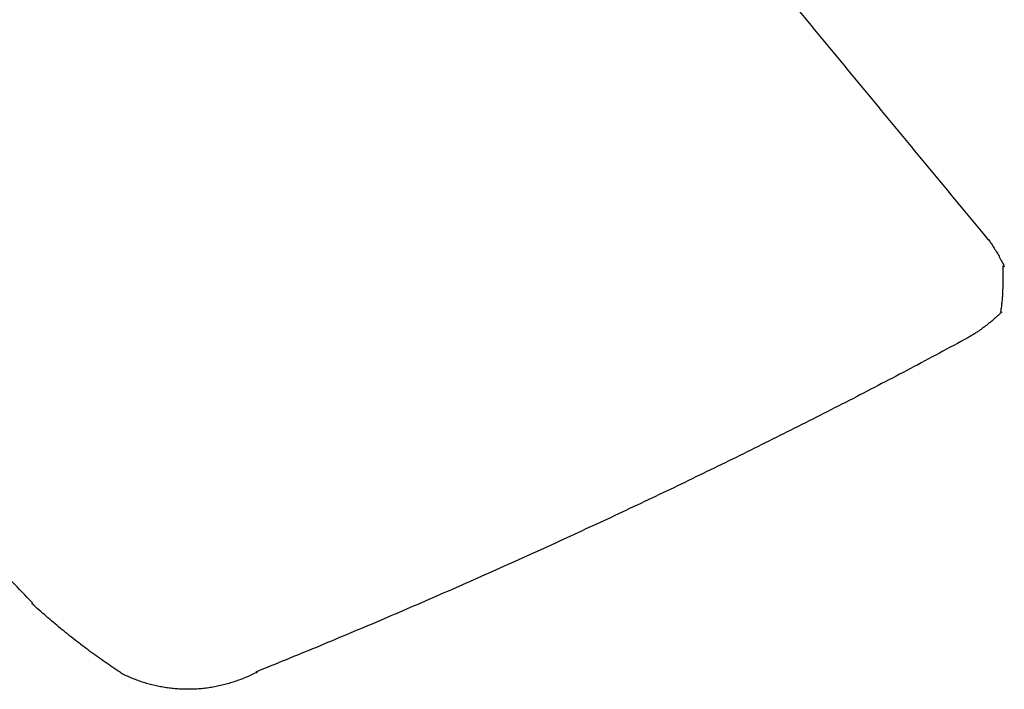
# Model space of a CAD drawing. Header units: inches. Extents: x 0 to 34, y 0 to 22.
# Tile 79 of 89: x 24.7226 to 24.7729, y 16.022 to 16.0562. Entities that reach past the tile are written whole.
import ezdxf

# ---------------------------------------------------------------- set-up
doc = ezdxf.new("R2010")
doc.units = ezdxf.units.IN
doc.header["$LTSCALE"] = 1.87
doc.header["$MEASUREMENT"] = 0
doc.layers.add('03___PRT_ALL_CURVES', color=7, linetype='CONTINUOUS')

msp = doc.modelspace()

# ---------------------------------------------------------------- linework, layer by layer
at = {"layer": '03___PRT_ALL_CURVES', "color": 40, "linetype": 'CONTINUOUS'}
for points in [[(24.761176, 16.058189, 0.5305), (24.762086, 16.057089, 0.5305), (24.762996, 16.055989, 0.5305), (24.763906, 16.054888, 0.5305)], [(24.763906, 16.054888, 0.5305), (24.764816, 16.053788, 0.5305), (24.765726, 16.052688, 0.5305), (24.766636, 16.051587, 0.5305)], [(24.766636, 16.051587, 0.5305), (24.767542, 16.050487, 0.5305), (24.768449, 16.049387, 0.5305), (24.769356, 16.048287, 0.5305)], [(24.769356, 16.048287, 0.5305), (24.770266, 16.047188, 0.5305), (24.771176, 16.046088, 0.5305), (24.772086, 16.044988, 0.5305)], [(24.772086, 16.044988, 0.5305), (24.772096, 16.044988, 0.5305), (24.772106, 16.044988, 0.5305), (24.772116, 16.044988, 0.5305)], [(24.772116, 16.044988, 0.5305), (24.772139, 16.044951, 0.5305), (24.772162, 16.044913, 0.5305), (24.772186, 16.044875, 0.5305)], [(24.772186, 16.044875, 0.5305), (24.772212, 16.044838, 0.5305), (24.772239, 16.0448, 0.5305), (24.772266, 16.044762, 0.5305)], [(24.772266, 16.044762, 0.5305), (24.772289, 16.044724, 0.5305), (24.772312, 16.044686, 0.5305), (24.772336, 16.044647, 0.5305)], [(24.772336, 16.044647, 0.5305), (24.772359, 16.044609, 0.5305), (24.772382, 16.044571, 0.5305), (24.772406, 16.044532, 0.5305)], [(24.772406, 16.044532, 0.5305), (24.772432, 16.044493, 0.5305), (24.772459, 16.044454, 0.5305), (24.772486, 16.044415, 0.5305)], [(24.772486, 16.044415, 0.5305), (24.772509, 16.044376, 0.5305), (24.772532, 16.044337, 0.5305), (24.772556, 16.044298, 0.5305)], [(24.772556, 16.044298, 0.5305), (24.772579, 16.044259, 0.5305), (24.772602, 16.04422, 0.5305), (24.772626, 16.04418, 0.5305)], [(24.772626, 16.04418, 0.5305), (24.772646, 16.044141, 0.5305), (24.772666, 16.044101, 0.5305), (24.772686, 16.044061, 0.5305)], [(24.772686, 16.044061, 0.5305), (24.772709, 16.044021, 0.5305), (24.772732, 16.043981, 0.5305), (24.772756, 16.043941, 0.5305)], [(24.772756, 16.043941, 0.5305), (24.772776, 16.043901, 0.5305), (24.772796, 16.043861, 0.5305), (24.772816, 16.04382, 0.5305)], [(24.772816, 16.04382, 0.5305), (24.772836, 16.04378, 0.5305), (24.772856, 16.04374, 0.5305), (24.772876, 16.043699, 0.5305)], [(24.772926, 16.043578, 0.5305), (24.772899, 16.043596, 0.5305), (24.772872, 16.043614, 0.5305), (24.772846, 16.043632, 0.5305)], [(24.772846, 16.043632, 0.5305), (24.772846, 16.043611, 0.5305), (24.772846, 16.043589, 0.5305), (24.772846, 16.043567, 0.5305)], [(24.772846, 16.043567, 0.5305), (24.772846, 16.043546, 0.5305), (24.772846, 16.043525, 0.5305), (24.772846, 16.043503, 0.5305)], [(24.772876, 16.043699, 0.5305), (24.772892, 16.043659, 0.5305), (24.772909, 16.043619, 0.5305), (24.772926, 16.043578, 0.5305)], [(24.772846, 16.043503, 0.5305), (24.772846, 16.043482, 0.5305), (24.772846, 16.04346, 0.5305), (24.772846, 16.043438, 0.5305)], [(24.772846, 16.043438, 0.5305), (24.772846, 16.043417, 0.5305), (24.772846, 16.043396, 0.5305), (24.772846, 16.043374, 0.5305)], [(24.772846, 16.043374, 0.5305), (24.772846, 16.043353, 0.5305), (24.772846, 16.043332, 0.5305), (24.772846, 16.04331, 0.5305)], [(24.772846, 16.04331, 0.5305), (24.772846, 16.043289, 0.5305), (24.772846, 16.043267, 0.5305), (24.772846, 16.043245, 0.5305)], [(24.772846, 16.043245, 0.5305), (24.772846, 16.043224, 0.5305), (24.772846, 16.043203, 0.5305), (24.772846, 16.043181, 0.5305)], [(24.772846, 16.043181, 0.5305), (24.772846, 16.04316, 0.5305), (24.772846, 16.043138, 0.5305), (24.772846, 16.043116, 0.5305)], [(24.772846, 16.043116, 0.5305), (24.772846, 16.043095, 0.5305), (24.772846, 16.043074, 0.5305), (24.772846, 16.043052, 0.5305)], [(24.772846, 16.043052, 0.5305), (24.772846, 16.043031, 0.5305), (24.772846, 16.043009, 0.5305), (24.772846, 16.042987, 0.5305)], [(24.772846, 16.042987, 0.5305), (24.772846, 16.042966, 0.5305), (24.772846, 16.042945, 0.5305), (24.772846, 16.042923, 0.5305)], [(24.772846, 16.042923, 0.5305), (24.772846, 16.042902, 0.5305), (24.772846, 16.04288, 0.5305), (24.772846, 16.042858, 0.5305)], [(24.772846, 16.042858, 0.5305), (24.772846, 16.042814, 0.5305), (24.772846, 16.04277, 0.5305), (24.772846, 16.042726, 0.5305)], [(24.772846, 16.042726, 0.5305), (24.772846, 16.042683, 0.5305), (24.772846, 16.042639, 0.5305), (24.772846, 16.042595, 0.5305)], [(24.772846, 16.042595, 0.5305), (24.772846, 16.042552, 0.5305), (24.772846, 16.042508, 0.5305), (24.772846, 16.042464, 0.5305)], [(24.772826, 16.042073, 0.5305), (24.772822, 16.04203, 0.5305), (24.772819, 16.041987, 0.5305), (24.772816, 16.041944, 0.5305)], [(24.772836, 16.042203, 0.5305), (24.772832, 16.04216, 0.5305), (24.772829, 16.042117, 0.5305), (24.772826, 16.042073, 0.5305)], [(24.772846, 16.042464, 0.5305), (24.772842, 16.042421, 0.5305), (24.772839, 16.042377, 0.5305), (24.772836, 16.042333, 0.5305)], [(24.772836, 16.042333, 0.5305), (24.772836, 16.04229, 0.5305), (24.772836, 16.042247, 0.5305), (24.772836, 16.042203, 0.5305)], [(24.772776, 16.041556, 0.5305), (24.772769, 16.041513, 0.5305), (24.772762, 16.04147, 0.5305), (24.772756, 16.041427, 0.5305)], [(24.772786, 16.041685, 0.5305), (24.772782, 16.041642, 0.5305), (24.772779, 16.041599, 0.5305), (24.772776, 16.041556, 0.5305)], [(24.772806, 16.041814, 0.5305), (24.772799, 16.041771, 0.5305), (24.772792, 16.041728, 0.5305), (24.772786, 16.041685, 0.5305)], [(24.772816, 16.041944, 0.5305), (24.772812, 16.041901, 0.5305), (24.772809, 16.041858, 0.5305), (24.772806, 16.041814, 0.5305)], [(24.772646, 16.041135, 0.5305), (24.772599, 16.041091, 0.5305), (24.772552, 16.041046, 0.5305), (24.772506, 16.041001, 0.5305)], [(24.772796, 16.041272, 0.5305), (24.772746, 16.041227, 0.5305), (24.772696, 16.041181, 0.5305), (24.772646, 16.041135, 0.5305)], [(24.772756, 16.041427, 0.5305), (24.772749, 16.041385, 0.5305), (24.772742, 16.041342, 0.5305), (24.772736, 16.041299, 0.5305)], [(24.772736, 16.041299, 0.5305), (24.772756, 16.04129, 0.5305), (24.772776, 16.041281, 0.5305), (24.772796, 16.041272, 0.5305)], [(24.772046, 16.04062, 0.5305), (24.771996, 16.04058, 0.5305), (24.771946, 16.04054, 0.5305), (24.771896, 16.0405, 0.5305)], [(24.772206, 16.040743, 0.5305), (24.772152, 16.040702, 0.5305), (24.772099, 16.040661, 0.5305), (24.772046, 16.04062, 0.5305)], [(24.772356, 16.04087, 0.5305), (24.772306, 16.040828, 0.5305), (24.772256, 16.040786, 0.5305), (24.772206, 16.040743, 0.5305)], [(24.772506, 16.041001, 0.5305), (24.772456, 16.040958, 0.5305), (24.772406, 16.040914, 0.5305), (24.772356, 16.04087, 0.5305)], [(24.771236, 16.040059, 0.5305), (24.771179, 16.040026, 0.5305), (24.771122, 16.039992, 0.5305), (24.771066, 16.039958, 0.5305)], [(24.771406, 16.040163, 0.5305), (24.771349, 16.040129, 0.5305), (24.771292, 16.040094, 0.5305), (24.771236, 16.040059, 0.5305)], [(24.771576, 16.040272, 0.5305), (24.771519, 16.040236, 0.5305), (24.771462, 16.0402, 0.5305), (24.771406, 16.040163, 0.5305)], [(24.771736, 16.040384, 0.5305), (24.771682, 16.040347, 0.5305), (24.771629, 16.04031, 0.5305), (24.771576, 16.040272, 0.5305)], [(24.771896, 16.0405, 0.5305), (24.771842, 16.040462, 0.5305), (24.771789, 16.040423, 0.5305), (24.771736, 16.040384, 0.5305)], [(24.770896, 16.039861, 0.5305), (24.769912, 16.039335, 0.5305), (24.768929, 16.038808, 0.5305), (24.767946, 16.038281, 0.5305)], [(24.771066, 16.039958, 0.5305), (24.771009, 16.039926, 0.5305), (24.770952, 16.039894, 0.5305), (24.770896, 16.039861, 0.5305)], [(24.767946, 16.038281, 0.5305), (24.766962, 16.037768, 0.5305), (24.765979, 16.037255, 0.5305), (24.764996, 16.036741, 0.5305)], [(24.764996, 16.036741, 0.5305), (24.764002, 16.036237, 0.5305), (24.763009, 16.035733, 0.5305), (24.762016, 16.035229, 0.5305)], [(24.762016, 16.035229, 0.5305), (24.761022, 16.034734, 0.5305), (24.760029, 16.034239, 0.5305), (24.759036, 16.033744, 0.5305)], [(24.759036, 16.033744, 0.5305), (24.758036, 16.033258, 0.5305), (24.757036, 16.032772, 0.5305), (24.756036, 16.032286, 0.5305)], [(24.756036, 16.032286, 0.5305), (24.755032, 16.03181, 0.5305), (24.754029, 16.031333, 0.5305), (24.753026, 16.030856, 0.5305)], [(24.753026, 16.030856, 0.5305), (24.752016, 16.030389, 0.5305), (24.751006, 16.029922, 0.5305), (24.749996, 16.029454, 0.5305)], [(24.749996, 16.029454, 0.5305), (24.748982, 16.028996, 0.5305), (24.747969, 16.028537, 0.5305), (24.746956, 16.028078, 0.5305)], [(24.723256, 16.026393, 0.5305), (24.722559, 16.02712, 0.5305), (24.721862, 16.027846, 0.5305), (24.721166, 16.028572, 0.5305)], [(24.746956, 16.028078, 0.5305), (24.745939, 16.027629, 0.5305), (24.744922, 16.02718, 0.5305), (24.743906, 16.02673, 0.5305)], [(24.743906, 16.02673, 0.5305), (24.742886, 16.02629, 0.5305), (24.741866, 16.02585, 0.5305), (24.740846, 16.02541, 0.5305)], [(24.723236, 16.026351, 0.5305), (24.723242, 16.026365, 0.5305), (24.723249, 16.026379, 0.5305), (24.723256, 16.026393, 0.5305)], [(24.723596, 16.026029, 0.5305), (24.723476, 16.026137, 0.5305), (24.723356, 16.026244, 0.5305), (24.723236, 16.026351, 0.5305)], [(24.723956, 16.025711, 0.5305), (24.723836, 16.025817, 0.5305), (24.723716, 16.025923, 0.5305), (24.723596, 16.026029, 0.5305)], [(24.724326, 16.025398, 0.5305), (24.724202, 16.025503, 0.5305), (24.724079, 16.025607, 0.5305), (24.723956, 16.025711, 0.5305)], [(24.724686, 16.025091, 0.5305), (24.724566, 16.025194, 0.5305), (24.724446, 16.025296, 0.5305), (24.724326, 16.025398, 0.5305)], [(24.725066, 16.024789, 0.5305), (24.724939, 16.02489, 0.5305), (24.724812, 16.024991, 0.5305), (24.724686, 16.025091, 0.5305)], [(24.740846, 16.02541, 0.5305), (24.739819, 16.02498, 0.5305), (24.738792, 16.024549, 0.5305), (24.737766, 16.024118, 0.5305)], [(24.725436, 16.024492, 0.5305), (24.725312, 16.024591, 0.5305), (24.725189, 16.02469, 0.5305), (24.725066, 16.024789, 0.5305)], [(24.725816, 16.0242, 0.5305), (24.725689, 16.024298, 0.5305), (24.725562, 16.024395, 0.5305), (24.725436, 16.024492, 0.5305)], [(24.726196, 16.023914, 0.5305), (24.726069, 16.02401, 0.5305), (24.725942, 16.024105, 0.5305), (24.725816, 16.0242, 0.5305)], [(24.726586, 16.023634, 0.5305), (24.726456, 16.023728, 0.5305), (24.726326, 16.023821, 0.5305), (24.726196, 16.023914, 0.5305)], [(24.737766, 16.024118, 0.5305), (24.736736, 16.023697, 0.5305), (24.735706, 16.023275, 0.5305), (24.734676, 16.022853, 0.5305)], [(24.726976, 16.023359, 0.5305), (24.726846, 16.023451, 0.5305), (24.726716, 16.023543, 0.5305), (24.726586, 16.023634, 0.5305)], [(24.727366, 16.023089, 0.5305), (24.727236, 16.023179, 0.5305), (24.727106, 16.023269, 0.5305), (24.726976, 16.023359, 0.5305)], [(24.727766, 16.022825, 0.5305), (24.727632, 16.022913, 0.5305), (24.727499, 16.023001, 0.5305), (24.727366, 16.023089, 0.5305)], [(24.727786, 16.022799, 0.5305), (24.727779, 16.022808, 0.5305), (24.727772, 16.022817, 0.5305), (24.727766, 16.022825, 0.5305)], [(24.728046, 16.022668, 0.5305), (24.727959, 16.022712, 0.5305), (24.727872, 16.022756, 0.5305), (24.727786, 16.022799, 0.5305)], [(24.728316, 16.022549, 0.5305), (24.728226, 16.022589, 0.5305), (24.728136, 16.022629, 0.5305), (24.728046, 16.022668, 0.5305)], [(24.728586, 16.02244, 0.5305), (24.728496, 16.022477, 0.5305), (24.728406, 16.022513, 0.5305), (24.728316, 16.022549, 0.5305)], [(24.728866, 16.022343, 0.5305), (24.728772, 16.022376, 0.5305), (24.728679, 16.022408, 0.5305), (24.728586, 16.02244, 0.5305)], [(24.733886, 16.022469, 0.5305), (24.733789, 16.022435, 0.5305), (24.733692, 16.0224, 0.5305), (24.733596, 16.022365, 0.5305)], [(24.734176, 16.022585, 0.5305), (24.734079, 16.022547, 0.5305), (24.733982, 16.022508, 0.5305), (24.733886, 16.022469, 0.5305)], [(24.734456, 16.022713, 0.5305), (24.734362, 16.022671, 0.5305), (24.734269, 16.022628, 0.5305), (24.734176, 16.022585, 0.5305)], [(24.734736, 16.022853, 0.5305), (24.734642, 16.022807, 0.5305), (24.734549, 16.02276, 0.5305), (24.734456, 16.022713, 0.5305)], [(24.734676, 16.022853, 0.5305), (24.734686, 16.022844, 0.5305), (24.734696, 16.022835, 0.5305), (24.734706, 16.022825, 0.5305)], [(24.734706, 16.022825, 0.5305), (24.734716, 16.022835, 0.5305), (24.734726, 16.022844, 0.5305), (24.734736, 16.022853, 0.5305)], [(24.729156, 16.022256, 0.5305), (24.729059, 16.022285, 0.5305), (24.728962, 16.022314, 0.5305), (24.728866, 16.022343, 0.5305)], [(24.729436, 16.022181, 0.5305), (24.729342, 16.022206, 0.5305), (24.729249, 16.022231, 0.5305), (24.729156, 16.022256, 0.5305)], [(24.729726, 16.022117, 0.5305), (24.729629, 16.022139, 0.5305), (24.729532, 16.02216, 0.5305), (24.729436, 16.022181, 0.5305)], [(24.730016, 16.022065, 0.5305), (24.729919, 16.022083, 0.5305), (24.729822, 16.0221, 0.5305), (24.729726, 16.022117, 0.5305)], [(24.730316, 16.022024, 0.5305), (24.730216, 16.022038, 0.5305), (24.730116, 16.022052, 0.5305), (24.730016, 16.022065, 0.5305)], [(24.730616, 16.021994, 0.5305), (24.730516, 16.022004, 0.5305), (24.730416, 16.022014, 0.5305), (24.730316, 16.022024, 0.5305)], [(24.730906, 16.021977, 0.5305), (24.730809, 16.021983, 0.5305), (24.730712, 16.021989, 0.5305), (24.730616, 16.021994, 0.5305)], [(24.731206, 16.021971, 0.5305), (24.731106, 16.021973, 0.5305), (24.731006, 16.021975, 0.5305), (24.730906, 16.021977, 0.5305)], [(24.731516, 16.021977, 0.5305), (24.731412, 16.021975, 0.5305), (24.731309, 16.021973, 0.5305), (24.731206, 16.021971, 0.5305)], [(24.731816, 16.021996, 0.5305), (24.731716, 16.02199, 0.5305), (24.731616, 16.021984, 0.5305), (24.731516, 16.021977, 0.5305)], [(24.732116, 16.022027, 0.5305), (24.732016, 16.022017, 0.5305), (24.731916, 16.022007, 0.5305), (24.731816, 16.021996, 0.5305)], [(24.732416, 16.02207, 0.5305), (24.732316, 16.022056, 0.5305), (24.732216, 16.022042, 0.5305), (24.732116, 16.022027, 0.5305)], [(24.732716, 16.022125, 0.5305), (24.732616, 16.022107, 0.5305), (24.732516, 16.022089, 0.5305), (24.732416, 16.02207, 0.5305)], [(24.733016, 16.022193, 0.5305), (24.732916, 16.022171, 0.5305), (24.732816, 16.022148, 0.5305), (24.732716, 16.022125, 0.5305)], [(24.733306, 16.022273, 0.5305), (24.733209, 16.022247, 0.5305), (24.733112, 16.02222, 0.5305), (24.733016, 16.022193, 0.5305)], [(24.733596, 16.022365, 0.5305), (24.733499, 16.022335, 0.5305), (24.733402, 16.022304, 0.5305), (24.733306, 16.022273, 0.5305)]]:
    msp.add_open_spline(points, degree=3, dxfattribs=at)

doc.saveas('drawing.dxf')
